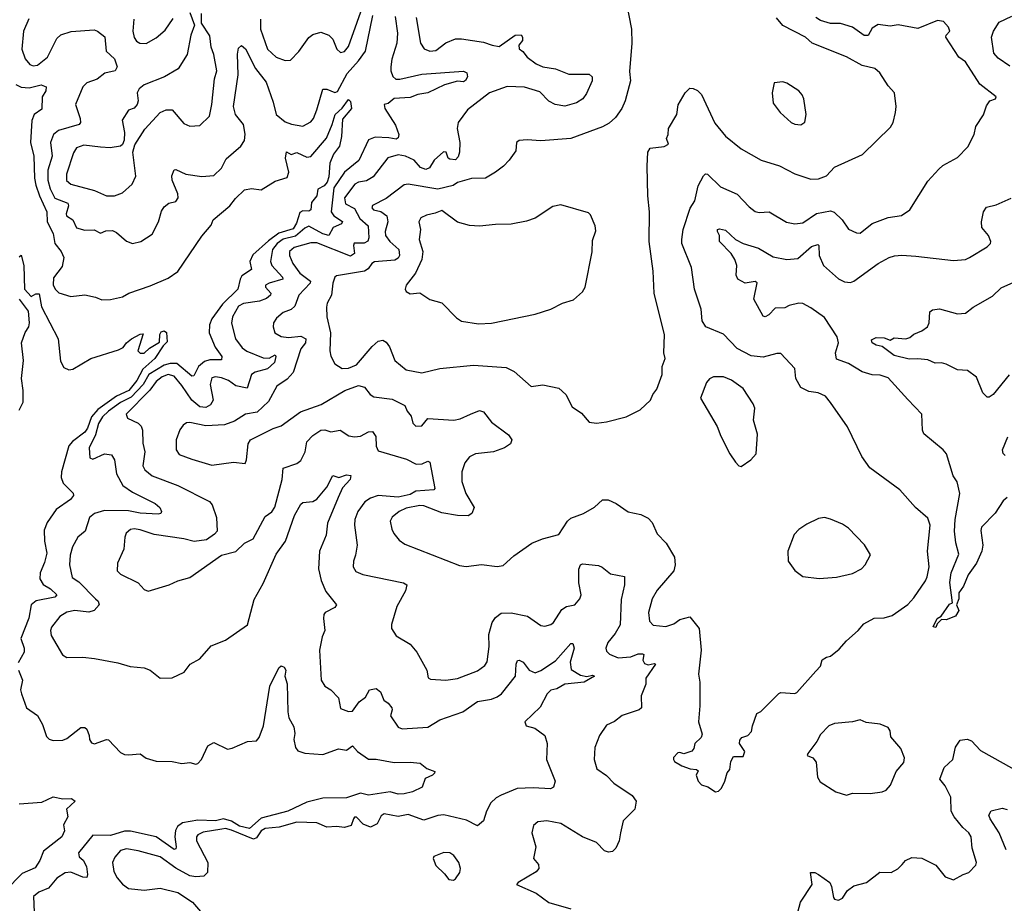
# Model space of a CAD drawing. Extents: x 1468344 to 1613994, y 525695 to 643861.
# Tile 65 of 256: x 1481087 to 1486051, y 621720 to 626173. Entities that reach past the tile are written whole.
import ezdxf

# ---------------------------------------------------------------- set-up
doc = ezdxf.new("R2010")
doc.units = 0

msp = doc.modelspace()

# ---------------------------------------------------------------- linework, layer by layer
at = {"layer": '0CON10XD'}
for points in [[(1482301.2, 626175), (1482301.2, 626125), (1482336.5, 626025), (1482379.4, 625985), (1482425, 625966.8), (1482451.5, 625968.5), (1482495, 626012.5), (1482545, 626083.5), (1482565, 626099.1), (1482605, 626110.5), (1482645.4, 626095.4), (1482665.7, 626075), (1482685.8, 626025), (1482705, 626007.5), (1482725, 626013.1), (1482745, 626038.1), (1482832, 626285)], [(1484146.7, 626255), (1484172.1, 626125), (1484172.5, 626055), (1484161.3, 625911.3), (1484165.7, 625864.3), (1484140, 625765), (1484122.5, 625725), (1484090.2, 625679.8), (1484059.1, 625650.9), (1484026, 625634), (1483865, 625574.4), (1483715, 625562.2), (1483645, 625567.5), (1483605, 625564.2), (1483592.5, 625555), (1483588.3, 625511.7), (1483554.5, 625465.5), (1483526.2, 625435), (1483486, 625405), (1483435, 625374.5), (1483365, 625373.2), (1483295, 625352.3), (1483272.5, 625337.5), (1483195, 625318.3), (1483045, 625344.5), (1483025, 625341.5), (1482935, 625271.5), (1482865, 625236), (1482862.5, 625225), (1482870, 625215), (1482907.3, 625207.3), (1482938, 625185), (1482943.3, 625155), (1482929.5, 625105), (1482931.4, 625085), (1482952.4, 625055), (1482998.9, 625015), (1483002.6, 624985), (1482995, 624971.3), (1482978.4, 624961.6), (1482875, 624953.1), (1482861.8, 624945), (1482843.2, 624916.8), (1482825, 624906.5), (1482685, 624882), (1482676.2, 624875), (1482665.5, 624844.5), (1482659.6, 624785), (1482636.9, 624745), (1482633.3, 624725), (1482635.6, 624675), (1482653.9, 624595), (1482650.7, 624505), (1482655, 624476.7), (1482675, 624438), (1482713.3, 624415), (1482745, 624416.5), (1482785, 624434.5), (1482863.6, 624526.4), (1482895, 624552.7), (1482917.5, 624557.5), (1482935, 624548.6), (1482951.5, 624525), (1482978.6, 624455), (1483035, 624408.1), (1483115, 624393.3), (1483205, 624415.5), (1483375, 624432.5), (1483539.5, 624419.5), (1483580.3, 624400.3), (1483665, 624324.3), (1483725, 624332.5), (1483805.7, 624315.7), (1483840, 624285), (1483872.3, 624222.3), (1483919.3, 624189.3), (1483957.5, 624145), (1483995, 624140), (1484045.8, 624145.8), (1484145, 624172), (1484215, 624206.7), (1484266.7, 624255), (1484278.8, 624285), (1484299.5, 624310.5), (1484326.2, 624385), (1484325.8, 624425), (1484341.2, 624465), (1484334.3, 624494.3), (1484337.8, 624585), (1484286.1, 624795), (1484281.5, 624905), (1484261, 625055), (1484262.9, 625205), (1484253.8, 625285), (1484250.6, 625435), (1484254, 625505), (1484265, 625526.2), (1484336.1, 625533.9), (1484357.5, 625545), (1484347.5, 625575), (1484356.7, 625595), (1484357.5, 625625), (1484400, 625695), (1484406.1, 625743.9), (1484442.5, 625805), (1484465, 625827.5), (1484483, 625827), (1484505, 625816.7), (1484525, 625796.7), (1484591.1, 625651.1), (1484646.2, 625586.2), (1484725, 625521.9), (1484825, 625465.6), (1484916.9, 625436.9), (1484995, 625396.2), (1485075, 625370), (1485115, 625371.5), (1485155, 625386.7), (1485195, 625429.4), (1485335.5, 625494.5), (1485477.9, 625632.1), (1485490, 625655), (1485502, 625705), (1485506, 625735), (1485496.7, 625805), (1485465, 625840), (1485423.3, 625905), (1485397.7, 625927.7), (1485335, 625942), (1485255.5, 625985.5), (1485082.5, 626055), (1485048, 626085), (1484934, 626144), (1484902.6, 626182.6)], [(1481945, 626210), (1481968, 626145), (1481950.5, 626095), (1481932.1, 625997.9), (1481886.7, 625925), (1481816.7, 625885), (1481714.7, 625845.3), (1481688.6, 625825), (1481680, 625805), (1481684, 625765), (1481680, 625745), (1481665, 625728), (1481635, 625716.7), (1481603.6, 625666.4), (1481616, 625605), (1481614, 625566), (1481605.8, 625544.2), (1481595, 625536.2), (1481542.5, 625527.5), (1481495, 625530.3), (1481409.6, 625540.4), (1481372.8, 625527.2), (1481357.9, 625502.1), (1481322.5, 625395), (1481323.1, 625363.1), (1481344.8, 625344.8), (1481465, 625311.5), (1481525, 625285.8), (1481565, 625285.6), (1481605, 625300.8), (1481654.2, 625345), (1481672.9, 625385), (1481657.1, 625505), (1481667, 625543), (1481718.3, 625621.7), (1481794.6, 625705.4), (1481825, 625719.5), (1481855, 625719.5), (1481915, 625650), (1481945, 625636), (1481995, 625640), (1482043.4, 625686.6), (1482056.5, 625745), (1482069.7, 625875), (1482080.3, 625915), (1482065, 625997.5), (1482052.1, 626035), (1482045, 626091.2), (1482003.3, 626155), (1482003.3, 626205)], [(1481133.3, 626176.7), (1481106.8, 626115), (1481098.4, 626025), (1481115, 625975.5), (1481137.7, 625947.7), (1481155, 625941.4), (1481176.1, 625943.9), (1481227.1, 625985), (1481275, 626078.5), (1481293.9, 626096.1), (1481346.9, 626113.1), (1481461.7, 626121.7), (1481479.4, 626115), (1481516, 626086), (1481522.7, 626015), (1481565, 625975.6), (1481578.2, 625935), (1481568.9, 625915), (1481516.7, 625903.3), (1481476.8, 625873.2), (1481425.3, 625854.7), (1481405.7, 625834.3), (1481368.4, 625745), (1481391.6, 625675), (1481393.6, 625655), (1481386.9, 625645), (1481282.5, 625615), (1481258.2, 625595), (1481242.9, 625555), (1481250.2, 625485), (1481228.3, 625415), (1481229.3, 625365), (1481239.9, 625319.9), (1481265, 625272.9), (1481329.3, 625249.3), (1481333.2, 625235), (1481321.6, 625195), (1481323.8, 625185), (1481354.7, 625164.7), (1481374, 625124), (1481415, 625113.1), (1481463.3, 625113.3), (1481495, 625097.5), (1481521.2, 625108.8), (1481555, 625110.6), (1481575, 625100.8), (1481625, 625056.5), (1481655, 625045.5), (1481698, 625055), (1481755, 625091.9), (1481787.3, 625155), (1481801.2, 625208.8), (1481815, 625230), (1481838.8, 625248.8), (1481875, 625257.5), (1481885.4, 625274.6), (1481883.8, 625295), (1481855.4, 625365), (1481854.6, 625385.4), (1481865, 625416.2), (1481875, 625418), (1481924.7, 625394.7), (1482005, 625382.7), (1482065, 625387.1), (1482105, 625424.3), (1482128.3, 625471.7), (1482201.8, 625535), (1482220, 625565), (1482224.6, 625595.4), (1482215.3, 625645), (1482175.6, 625695), (1482164.6, 625735), (1482187.9, 625895), (1482185, 626000), (1482190.5, 626029.5), (1482205, 626043.3), (1482225, 626026.7), (1482276.5, 625926.5), (1482328.9, 625858.9), (1482365, 625758.1), (1482380.7, 625695), (1482425, 625657.6), (1482457.2, 625647.2), (1482515, 625636.7), (1482555, 625659.1), (1482568, 625675), (1482585, 625718.1), (1482615, 625823.1), (1482635, 625823.8), (1482675, 625806), (1482689.3, 625810.7), (1482738, 625902), (1482795.3, 625965), (1482829.8, 626015), (1482867.8, 626195)], [(1482979.8, 626189.8), (1482991.4, 626105), (1482988.9, 626055), (1482964, 625975), (1482957.9, 625935), (1482957.4, 625915), (1482967.5, 625887.5), (1482984.1, 625874.1), (1483002.8, 625872.8), (1483115, 625898.2), (1483325, 625913.2), (1483340.5, 625905), (1483345.5, 625885.5), (1483335, 625866.2), (1483325, 625860.3), (1483295, 625862.5), (1483228.8, 625845), (1483145.3, 625804.7), (1483095, 625796), (1483055, 625780.9), (1482975, 625776.6), (1482945, 625751.4), (1482925, 625746.2), (1482928.1, 625725), (1482981.1, 625641.1), (1482999.2, 625595), (1482995, 625576.9), (1482985, 625571.4), (1482947.9, 625577.9), (1482878.5, 625581.5), (1482845, 625566.9), (1482796.2, 625463.8), (1482725, 625405.3), (1482670.9, 625325), (1482657.8, 625205), (1482671.6, 625185), (1482715, 625156.2), (1482710, 625145), (1482667.8, 625125), (1482645, 625085.4), (1482615, 625093.5), (1482545, 625132.5), (1482525, 625122.9), (1482477.3, 625082.7), (1482415, 625067.6), (1482385.5, 625045), (1482361.6, 625015), (1482351.8, 624955), (1482358.6, 624935), (1482412.4, 624875), (1482412.9, 624865), (1482344.3, 624845.7), (1482327.1, 624835), (1482326.9, 624825), (1482352.7, 624795), (1482350.9, 624785), (1482331.2, 624768.8), (1482296, 624754), (1482215, 624742), (1482191, 624729), (1482160, 624675), (1482154.1, 624644.1), (1482175.5, 624565), (1482209.4, 624519.4), (1482233, 624503), (1482315, 624468.8), (1482345, 624468.1), (1482375, 624484.2), (1482379.2, 624475), (1482372.1, 624445), (1482335.7, 624414.3), (1482273.4, 624396.6), (1482255.4, 624385), (1482233.6, 624316.4), (1482177.2, 624327.2), (1482139.5, 624355), (1482105, 624368.8), (1482075, 624373.8), (1482055, 624367.5), (1482046.5, 624335), (1482062.2, 624255), (1482048.5, 624231.5), (1482025, 624218.1), (1481995, 624222.6), (1481955, 624255.7), (1481905, 624329.5), (1481865, 624376.3), (1481835.6, 624385.6), (1481805, 624373.4), (1481775, 624350.3), (1481743.5, 624306.5), (1481624.4, 624185), (1481631.2, 624165), (1481685, 624139.4), (1481699.4, 624125), (1481706.4, 624105), (1481708.6, 624038.6), (1481717.7, 623995), (1481707.3, 623925), (1481718.5, 623905), (1481755, 623873.9), (1481885, 623826), (1482044.4, 623745), (1482057.6, 623727.6), (1482080, 623665), (1482081.8, 623595), (1482070, 623580), (1482028.1, 623551.9), (1481967.4, 623542.6), (1481915, 623557.2), (1481765, 623578), (1481695, 623602.7), (1481665, 623607.8), (1481645.6, 623604.4), (1481624.5, 623585.5), (1481617.1, 623565), (1481611.5, 623505), (1481580.8, 623435), (1481579.2, 623395), (1481595, 623379.2), (1481685, 623335.7), (1481715, 623302), (1481735, 623292.5), (1481840, 623325), (1481883.8, 623345), (1481945, 623361.9), (1482105, 623474), (1482176.7, 623493.3), (1482220, 623535), (1482264, 623556), (1482325, 623670), (1482357.5, 623692.5), (1482373.4, 623716.6), (1482409.7, 623855), (1482415, 623912.5), (1482483.6, 623936.4), (1482505, 623950.8), (1482526.2, 623995), (1482535, 624045.8), (1482565, 624076.9), (1482605, 624104.4), (1482625, 624106.9), (1482655, 624095.6), (1482702.5, 624105), (1482746.4, 624076.4), (1482775, 624070.4), (1482805, 624074.6), (1482845, 624096.7), (1482865, 624097.1), (1482882.5, 624072.5), (1482883.6, 624023.6), (1482895, 624001.1), (1483037.8, 623957.8), (1483086.6, 623933.4), (1483115.7, 623934.3), (1483145, 623948.8), (1483155, 623942.5), (1483180, 623810), (1483175.5, 623804.5), (1483085, 623796.5), (1483055, 623780), (1482995, 623767.2), (1482895, 623775.2), (1482855, 623762.3), (1482827.4, 623742.6), (1482792.3, 623695), (1482777.5, 623655), (1482775.4, 623625), (1482787.7, 623525), (1482780.5, 623475), (1482769.5, 623445), (1482768.5, 623415), (1482781.5, 623391.5), (1482817, 623377), (1483022.5, 623335), (1483039.2, 623325), (1483032.5, 623295), (1482988.5, 623215), (1482960.8, 623125), (1482961.4, 623105), (1482985, 623068), (1483055.9, 623025.9), (1483088.6, 622985), (1483139.2, 622895), (1483146.4, 622856.4), (1483158.8, 622848.8), (1483235, 622844.4), (1483295, 622852.2), (1483395, 622891.4), (1483431.8, 622918.2), (1483443.6, 622936.4), (1483453.8, 623015), (1483452.2, 623075), (1483469.6, 623135), (1483485, 623160), (1483515, 623182), (1483565, 623184.3), (1483647.3, 623167.3), (1483715, 623120), (1483735, 623117.5), (1483765, 623125.8), (1483777.5, 623135), (1483820, 623200), (1483844.5, 623215.5), (1483886, 623225), (1483911.8, 623255), (1483917.8, 623275), (1483906.5, 623335), (1483905.8, 623404.2), (1483913.8, 623425), (1483925, 623431.2), (1484005, 623422), (1484024.1, 623414.1), (1484065, 623380), (1484137, 623367), (1484135.6, 623325.6), (1484118.8, 623251.2), (1484115, 623123.8), (1484089.6, 623080.4), (1484052.1, 623035), (1484042.9, 623005), (1484045, 622991.2), (1484060, 622975), (1484105, 622957.9), (1484167.5, 622962.5), (1484205, 622977.1), (1484227.3, 622977.3), (1484234, 622974), (1484229.2, 622945), (1484237.8, 622927.8), (1484255, 622922.4), (1484285, 622929.1), (1484292.5, 622925), (1484244, 622855), (1484244, 622825), (1484220.8, 622765), (1484222, 622705), (1484210, 622695), (1484125, 622665.7), (1484085, 622635.8), (1484045, 622618), (1484010.6, 622565), (1483986.9, 622505), (1483983.5, 622445), (1483996.9, 622396.9), (1484045, 622364.3), (1484082.9, 622325), (1484175, 622264), (1484195.4, 622235.4), (1484187.8, 622195), (1484130, 622135), (1484115.6, 622075), (1484109.4, 622035), (1484092.1, 621997.9), (1484075, 621981.2), (1484055, 621977.5), (1484035, 621984.3), (1483995, 622026.9), (1483925, 622055.4), (1483815, 622122.3), (1483745, 622136.4), (1483699.3, 622130.7), (1483677.6, 622112.4), (1483669.4, 622075), (1483690, 622005), (1483677.5, 621945), (1483702.2, 621915), (1483703.5, 621895), (1483691.2, 621878.8), (1483600, 621825), (1483592.5, 621815), (1483691.2, 621771.2), (1483755, 621724), (1483865, 621692.5)], [(1481662, 626175), (1481657.1, 626115), (1481665, 626083.3), (1481676.2, 626065), (1481692.5, 626055), (1481725, 626053.8), (1481775, 626080.9), (1481820.1, 626119.9), (1481860.6, 626179.4)], [(1483085.9, 626185), (1483106.9, 626055), (1483125.5, 626025.5), (1483155, 626014.5), (1483185, 626018.5), (1483235, 626056.5), (1483285, 626076.2), (1483315, 626077.1), (1483425, 626059.6), (1483468.8, 626045), (1483505, 626037.8), (1483585, 626094.5), (1483615, 626097.5), (1483622.5, 626085), (1483622, 626068), (1483602.9, 626045), (1483605, 626026.7), (1483623.5, 626013.5), (1483644.7, 625984.7), (1483690.1, 625950.1), (1483725, 625936.1), (1483788.8, 625925), (1483855, 625899.4), (1483958.3, 625898.3), (1483973.8, 625885), (1483972.5, 625865), (1483945, 625801.2), (1483925.7, 625775), (1483894.2, 625754.2), (1483835, 625737.9), (1483786, 625745), (1483755, 625762.7), (1483709.8, 625809.8), (1483632.6, 625832.6), (1483545, 625836.9), (1483456.1, 625803.9), (1483345, 625718.6), (1483297.1, 625655), (1483293.1, 625625), (1483305.3, 625555), (1483304.7, 625505), (1483298, 625482), (1483285, 625466.4), (1483255, 625469.6), (1483246.9, 625475), (1483236.9, 625505), (1483223.5, 625506.5), (1483177.1, 625465), (1483153.3, 625426.7), (1483135, 625417.3), (1483107.5, 625427.5), (1483075.7, 625465.7), (1483032.5, 625485), (1482995, 625491.3), (1482942.3, 625477.7), (1482869.4, 625380.6), (1482835, 625360.8), (1482795, 625354.7), (1482776.2, 625345), (1482724.8, 625275), (1482729.3, 625245), (1482775, 625221.9), (1482801.8, 625171.8), (1482843.2, 625135), (1482846.7, 625073.3), (1482842.5, 625057.5), (1482823.1, 625046.9), (1482772.9, 625047.1), (1482769.3, 625035), (1482774.7, 624995), (1482755, 624981), (1482585, 625048.5), (1482555, 625048.4), (1482471.5, 625025), (1482448, 625005), (1482446.7, 624985), (1482463.5, 624945), (1482499.7, 624895), (1482553.1, 624855), (1482551.5, 624845), (1482494.8, 624785.2), (1482475, 624729.5), (1482455, 624712.3), (1482415, 624698.2), (1482381.3, 624668.7), (1482366.5, 624645), (1482364.5, 624625.5), (1482372.9, 624595), (1482405.9, 624575.9), (1482442.1, 624572.1), (1482505, 624578.4), (1482530.4, 624565), (1482527.9, 624545), (1482503.8, 624513.8), (1482465.3, 624394.7), (1482435, 624360.9), (1482383.6, 624326.4), (1482340.8, 624249.2), (1482284.6, 624195.4), (1482225.5, 624184.5), (1482170.8, 624149.2), (1482119.3, 624130.7), (1482025, 624127.1), (1481945, 624143.6), (1481928.5, 624141.5), (1481910.6, 624129.4), (1481893.9, 624106.1), (1481875.6, 624055), (1481876, 624005), (1481891.4, 623981.4), (1481955, 623958.5), (1482055, 623927.9), (1482165, 623943.8), (1482223.6, 623936.4), (1482230.8, 623955), (1482239.2, 624035), (1482251.2, 624055), (1482365, 624112.2), (1482405, 624125.7), (1482503.3, 624196.7), (1482606.8, 624233.2), (1482726.4, 624303.6), (1482795, 624328.8), (1482825, 624320.9), (1482854.4, 624284.4), (1482872.7, 624272.7), (1482965, 624260.7), (1483029, 624229), (1483040.8, 624200.8), (1483061.2, 624175), (1483069.2, 624139.2), (1483085, 624124.4), (1483115, 624126.9), (1483145, 624162.7), (1483275.3, 624154.7), (1483308, 624162), (1483360, 624185), (1483405, 624203.8), (1483425, 624196.7), (1483466, 624145), (1483550.9, 624080.9), (1483568.6, 624055), (1483561.4, 624035), (1483531.4, 624015), (1483475, 623995.8), (1483384.2, 623985), (1483355, 623969.5), (1483330.9, 623939.1), (1483315.4, 623895), (1483316.9, 623845), (1483336.2, 623785), (1483377.5, 623715), (1483366.9, 623685), (1483347.8, 623672.2), (1483295, 623674.2), (1483215, 623687.9), (1483125, 623723.2), (1483105, 623725.2), (1483035, 623711.4), (1483000.6, 623695), (1482964.7, 623665.3), (1482955.5, 623645), (1482962.5, 623605), (1482973.3, 623583.3), (1483000.8, 623550.8), (1483029.3, 623529.3), (1483305, 623422.5), (1483337.6, 623417.6), (1483415, 623428.2), (1483495, 623416.9), (1483525, 623421.9), (1483578.8, 623471.2), (1483668.8, 623535), (1483722.8, 623557.2), (1483805, 623578.9), (1483848.5, 623645), (1483865, 623660.4), (1483928.8, 623685), (1483985, 623717.1), (1484025, 623752.9), (1484053.3, 623753.3), (1484095, 623734.5), (1484155, 623692.7), (1484219.3, 623679.3), (1484255, 623660.6), (1484275, 623639.2), (1484301.5, 623581.5), (1484346.5, 623535), (1484388.5, 623465), (1484391.8, 623425), (1484384.4, 623395), (1484301.4, 623298.6), (1484275.4, 623255), (1484256.7, 623185), (1484261.7, 623141.7), (1484281.2, 623121.2), (1484345, 623114.6), (1484385, 623127.8), (1484415, 623150.8), (1484465, 623164.4), (1484512.5, 623105), (1484522.2, 622995), (1484508.8, 622875), (1484516.7, 622835), (1484515.9, 622715.9), (1484508.6, 622635), (1484528.3, 622571.7), (1484522.5, 622555), (1484491.2, 622525), (1484485, 622500), (1484475, 622487.5), (1484435, 622472.5), (1484415, 622480), (1484405, 622477.5), (1484382.5, 622455), (1484382.5, 622445), (1484387.5, 622435), (1484425, 622413.3), (1484467, 622397), (1484500, 622395), (1484507.5, 622387.5), (1484497.5, 622365), (1484507.5, 622335), (1484525, 622317.5), (1484556.7, 622306.7), (1484595, 622282.5), (1484610, 622285), (1484625, 622300), (1484642.5, 622335), (1484653, 622377), (1484667.5, 622395), (1484672.5, 622435), (1484685, 622460), (1484735, 622460), (1484742.5, 622485), (1484716.7, 622525), (1484718.3, 622541.7), (1484727.5, 622555), (1484757.5, 622565), (1484776.7, 622585), (1484781.2, 622615), (1484803.6, 622676.4), (1484823, 622687), (1484915, 622777.5), (1484925, 622782.5), (1484995, 622777.5), (1485005, 622782.5), (1485100.5, 622889.5), (1485123.8, 622915), (1485133.4, 622946.6), (1485155, 622961.2), (1485175, 622966.2), (1485218.6, 623001.4), (1485255, 623042), (1485315, 623094.2), (1485342.1, 623127.9), (1485395, 623156.2), (1485445, 623158.8), (1485485, 623170.9), (1485565, 623226.5), (1485595, 623259.4), (1485653.6, 623345), (1485662.9, 623365), (1485671.5, 623415), (1485664.6, 623495), (1485676.5, 623625), (1485665, 623661.2), (1485602.9, 623715), (1485525, 623804.3), (1485373.8, 623915), (1485332.5, 623972.5), (1485260.9, 624120.9), (1485174.1, 624244.1), (1485150, 624275), (1485112.4, 624292.4), (1485065, 624299.5), (1485025, 624319.2), (1485000.8, 624365), (1484995.5, 624415.5), (1484925, 624490), (1484905, 624491.1), (1484835, 624472.1), (1484775, 624479.3), (1484705, 624515.4), (1484635, 624587.9), (1484546.7, 624625), (1484528, 624655), (1484522, 624715), (1484489.4, 624815), (1484473.6, 624925), (1484425.6, 625045), (1484424.5, 625065), (1484432.3, 625115), (1484466.8, 625223.2), (1484490.3, 625259.7), (1484508.2, 625335), (1484535, 625386.2), (1484545, 625395.8), (1484555, 625394.3), (1484620.9, 625330.9), (1484705, 625293.5), (1484765, 625229.4), (1484795, 625205.8), (1484815, 625200.8), (1484865, 625204.2), (1484952.6, 625152.6), (1484994.6, 625144.6), (1485035, 625150), (1485105, 625195.7), (1485175, 625210.6), (1485192.4, 625202.4), (1485234.2, 625165), (1485265, 625118), (1485305, 625098.8), (1485325, 625098), (1485385, 625146.7), (1485465, 625176.9), (1485533, 625187), (1485574.4, 625215.6), (1485665, 625358.8), (1485720.2, 625419.8), (1485741.1, 625438.9), (1485815, 625478.9), (1485867.5, 625532.5), (1485899.2, 625595), (1485906.7, 625635), (1485945.9, 625694.1), (1485961.7, 625738.3)], [(1485961.7, 625738.3), (1485977.5, 625765), (1486006.1, 625773.9), (1486010, 625785), (1485927.6, 625847.6), (1485855, 625961.2), (1485822.5, 625985), (1485756.7, 626085), (1485757.5, 626095), (1485776.2, 626115), (1485770, 626135), (1485745, 626163.3), (1485715, 626168.8), (1485615, 626128.8), (1485516.7, 626146.7), (1485475, 626141.2), (1485415, 626148.9), (1485385, 626129.6), (1485365, 626093.1), (1485345, 626093.5), (1485285.2, 626135.2), (1485225, 626153.5), (1485175, 626153.9), (1485125, 626168.8), (1485100.9, 626185)], [(1486078.3, 625938.3), (1486019.8, 625979.8), (1485998.5, 626005), (1485985.7, 626085.7), (1485996.5, 626115), (1486025, 626160.5), (1486089.5, 626190.5)], [(1485025, 625643.3), (1485045, 625657.5), (1485052, 625695), (1485040, 625775), (1485031.2, 625795), (1485015, 625813.8), (1484955, 625853.8), (1484935, 625860), (1484890, 625855), (1484881.2, 625805), (1484885, 625752.5), (1484921.2, 625705), (1484975.7, 625655.7), (1484995, 625646), (1485025, 625643.3)], [(1481066.9, 625846.9), (1481095, 625832.5), (1481135, 625830), (1481195, 625845.4), (1481220, 625835), (1481218.5, 625815), (1481200.4, 625785), (1481197.9, 625722.1), (1481160, 625695), (1481147.7, 625665), (1481141.4, 625555), (1481158.4, 625485), (1481161.5, 625375), (1481168.8, 625338.8), (1481186.1, 625286.1), (1481224.2, 625205), (1481226, 625155), (1481256.3, 625095), (1481264.3, 625045), (1481295.9, 625005), (1481309.3, 624975), (1481300.6, 624929.4), (1481257, 624873), (1481255, 624837.1), (1481265.2, 624815.2), (1481285, 624796.8), (1481345, 624777.5), (1481415, 624786.2), (1481470, 624775), (1481501.9, 624761.9), (1481545, 624763.1), (1481605, 624776.2), (1481637.5, 624795), (1481745, 624831.8), (1481835, 624870.7), (1481885, 624904.6), (1482005, 625082.5), (1482052.6, 625137.4), (1482061.9, 625165), (1482146.9, 625235), (1482175, 625272.1), (1482220, 625315), (1482255, 625322.5), (1482305, 625315.6), (1482375, 625359.1), (1482435, 625377.5), (1482444.1, 625405), (1482426.9, 625475), (1482433, 625507), (1482455, 625493.8), (1482485, 625504), (1482535, 625479.6), (1482555.6, 625484.4), (1482633.3, 625576.7), (1482663.2, 625645), (1482677.2, 625695), (1482713.5, 625726.5), (1482745, 625771.1), (1482755, 625760), (1482759.3, 625725), (1482715, 625672.5), (1482709.1, 625585), (1482698.8, 625535), (1482669.3, 625495), (1482650, 625450), (1482645, 625381.2), (1482636.9, 625355), (1482622.3, 625335), (1482590.3, 625319.7), (1482585.3, 625285), (1482558.6, 625251.4), (1482554.4, 625215), (1482545, 625208.9), (1482515, 625210), (1482498.6, 625201.4), (1482482.7, 625147.3), (1482465, 625119.3), (1482392.8, 625097.2), (1482340.8, 625059.2), (1482262.6, 624987.4), (1482247.9, 624955), (1482255.4, 624915), (1482207.5, 624882.5), (1482198.1, 624865), (1482187.3, 624815), (1482109.9, 624740.1), (1482056.3, 624665), (1482043.2, 624635), (1482042.6, 624595), (1482072, 624522), (1482105.8, 624475), (1482105, 624458.1), (1482045, 624459.4), (1482018.8, 624451.2), (1481987.8, 624425), (1481965, 624378.1), (1481955, 624376.4), (1481879.6, 624439.6), (1481845, 624441.1), (1481815, 624432.1), (1481737.8, 624385), (1481710, 624335), (1481648.8, 624271.2), (1481595, 624244.5), (1481535, 624201), (1481505, 624172.3), (1481485, 624137.7), (1481468.9, 624081.1), (1481437.3, 624015), (1481440, 623965), (1481455, 623958.6), (1481515, 623984.4), (1481550.3, 623980.3), (1481564.6, 623954.6), (1481574.6, 623885), (1481607.7, 623825), (1481655, 623792.2), (1481770.6, 623735), (1481793.1, 623715), (1481802.5, 623695), (1481798.8, 623685), (1481785, 623680.5), (1481695, 623686.5), (1481635, 623697.5), (1481515, 623700), (1481464.7, 623685.2), (1481438.2, 623665), (1481417.8, 623595), (1481380.6, 623565), (1481354, 623516), (1481340.9, 623475), (1481338.8, 623425), (1481352.4, 623362.4), (1481385, 623339.6), (1481468.5, 623255)], [(1486065, 623765.6), (1486045, 623748.6), (1486004.3, 623685.7), (1485936.7, 623615), (1485931.9, 623598.1), (1485942.2, 623525), (1485937.2, 623495), (1485911.4, 623435), (1485869.6, 623375), (1485845, 623317.5), (1485822.5, 623285), (1485822.5, 623255), (1485810, 623225), (1485822.5, 623195), (1485805, 623167.5), (1485758.3, 623148.3), (1485735, 623150), (1485711.7, 623128.3), (1485705, 623110), (1485693, 623113), (1485712.5, 623155), (1485733, 623167), (1485775, 623227.5), (1485790, 623235), (1485776.9, 623336.9), (1485783.4, 623385), (1485820.9, 623479.1), (1485806.2, 623536.2), (1485800, 623595), (1485803.8, 623655), (1485826.6, 623785), (1485813.8, 623843.8), (1485792.9, 623875), (1485759.4, 623985), (1485742.9, 624005), (1485645.5, 624085.5), (1485638.1, 624105), (1485634.4, 624185), (1485565, 624258.8), (1485465, 624368), (1485425, 624382.3), (1485384, 624384), (1485335, 624398.8), (1485265, 624440), (1485205, 624462.7), (1485200, 624495), (1485215.4, 624545), (1485209.1, 624575), (1485145, 624672.7), (1485075, 624721.2), (1485035, 624742.3), (1485015, 624743.9), (1484967.1, 624732.9), (1484945, 624721.2), (1484895, 624719.3), (1484863.1, 624685), (1484845, 624676.4), (1484835, 624678.2), (1484788.2, 624765), (1484805, 624847.5), (1484795, 624853.8), (1484745, 624845.8), (1484708.4, 624865), (1484699.3, 624885), (1484703.2, 624935), (1484693.2, 624965), (1484674.2, 624995), (1484615.8, 625055), (1484615.3, 625085), (1484604.6, 625105.4), (1484605.5, 625115), (1484615, 625119.5), (1484645, 625112), (1484695.2, 625065.2), (1484734.8, 625044.8), (1484811.2, 625021.2), (1484885, 624978.2), (1484955, 624963.9), (1485010.6, 624969.4), (1485079.2, 625030.8), (1485110.6, 625040.6), (1485116.6, 625035), (1485117.5, 624985), (1485138.7, 624935), (1485215, 624867.1), (1485245, 624852.7), (1485275, 624847.9), (1485292.9, 624855), (1485415, 624944.4), (1485470, 624975), (1485497.5, 624982.5), (1485535, 624986.2), (1485605, 624981.2), (1485795, 624960), (1485855, 624964), (1485875, 624973.8), (1485965, 625028.6), (1485981.4, 625045), (1485982.9, 625055), (1485970.5, 625085), (1485938.5, 625125), (1485936.7, 625155), (1485945.5, 625204.5), (1485961.9, 625228.1), (1486009.8, 625240.2), (1486085, 625272.9)], [(1483400.3, 624640.3), (1483465, 624643.8), (1483685, 624689.1), (1483765, 624714.5), (1483823.3, 624745), (1483878.3, 624761.7), (1483925, 624801.2), (1483937.5, 624825), (1483973.6, 625003.6), (1483975, 625060), (1483991.7, 625108.3), (1483988, 625135), (1483965, 625190), (1483955, 625200), (1483815, 625240.6), (1483775, 625231.1), (1483685, 625173.1), (1483642.6, 625157.4), (1483565, 625142), (1483485, 625141.4), (1483405, 625131.8), (1483355, 625136.5), (1483295, 625153.3), (1483215, 625212.2), (1483182.5, 625197.5), (1483137.7, 625187.7), (1483110, 625175), (1483098.6, 625155), (1483106.9, 625115), (1483101.8, 625065), (1483119.5, 625005), (1483114.6, 624965), (1483081.8, 624895), (1483035.8, 624835), (1483030, 624815), (1483035, 624802.5), (1483055, 624792), (1483105, 624796.7), (1483155, 624763.8), (1483215, 624746), (1483289.8, 624669.8), (1483314.6, 624654.6), (1483400.3, 624640.3)], [(1481085, 624977.5), (1481095, 624986), (1481107.9, 624935), (1481110.8, 624815), (1481145, 624777.5), (1481168.3, 624791.7), (1481185, 624791.2), (1481196.2, 624726.2), (1481280.6, 624565), (1481292.3, 624452.3), (1481310, 624420), (1481335, 624408), (1481355, 624411.2), (1481445, 624465.6), (1481585, 624508.8), (1481608.1, 624521.9), (1481625.8, 624544.2), (1481650, 624565), (1481695, 624588.8), (1481710, 624590), (1481682.5, 624505), (1481695, 624493.3), (1481715, 624493.3), (1481741.7, 624518.3), (1481791.5, 624548.5), (1481793.4, 624586.6), (1481800.7, 624599.3), (1481815.7, 624605.7), (1481826.5, 624596.5), (1481830.3, 624549.7), (1481810, 624530), (1481768.9, 624465), (1481708, 624412), (1481677.8, 624355), (1481636.7, 624305), (1481575, 624275.5), (1481481.1, 624208.9), (1481449.1, 624170.9), (1481429.5, 624115), (1481415.8, 624095), (1481353.5, 624046.5), (1481335.3, 624025), (1481298.2, 623895), (1481296.1, 623866.1), (1481306.6, 623836.6), (1481357.3, 623787.3), (1481358, 623775), (1481342.9, 623755), (1481271.4, 623705), (1481225, 623639.4), (1481209.8, 623599.8), (1481212.1, 623545), (1481223.1, 623485), (1481212.9, 623437.1), (1481189.5, 623385), (1481188.2, 623355), (1481205, 623326.8), (1481243.1, 623305), (1481274.5, 623275), (1481265, 623262.4), (1481170.6, 623245), (1481144.2, 623225), (1481132.9, 623157.1), (1481093.4, 623055), (1481109.2, 623005), (1481108.8, 622985), (1481078.6, 622931.4)], [(1486075, 624383.6), (1485995, 624284), (1485975, 624270), (1485965, 624270), (1485942.6, 624292.6), (1485911.2, 624371.2), (1485865, 624404.4), (1485815, 624408.5), (1485757.4, 624437.4), (1485735, 624443.3), (1485702.1, 624442.1), (1485665, 624458.4), (1485615, 624464.7), (1485571.9, 624461.9), (1485495, 624481.1), (1485436, 624526), (1485405, 624532.5), (1485385.4, 624545.4), (1485381.1, 624558.9), (1485405, 624570.9), (1485445, 624569.5), (1485475, 624558.8), (1485495, 624570), (1485554.3, 624564.3), (1485575, 624571.4), (1485595, 624588.6), (1485635, 624604.3), (1485664.5, 624625.5), (1485671.5, 624645), (1485675, 624700), (1485689.5, 624710.5), (1485725, 624715.6), (1485815, 624690.4), (1485855, 624694.5), (1485894, 624725), (1485990.8, 624779.2), (1486035, 624821.5), (1486175.3, 624884.7)], [(1481084.2, 624205.8), (1481104.7, 624245), (1481104.7, 624304.7), (1481096.5, 624365), (1481106.8, 624455), (1481095.7, 624545), (1481115, 624596.2), (1481133.1, 624625), (1481136.7, 624645), (1481131.8, 624705), (1481085.3, 624765)], [(1484725, 623922), (1484772.5, 623955), (1484800, 623985), (1484807.5, 624085), (1484786.7, 624155), (1484793.3, 624215), (1484785, 624237.5), (1484734.3, 624314.3), (1484675, 624355.8), (1484635, 624374), (1484585, 624374), (1484565, 624363.8), (1484550, 624345), (1484520, 624265), (1484603.6, 624123.6), (1484621.2, 624075), (1484668, 623985), (1484695, 623943.3), (1484712.5, 623925), (1484725, 623922)], [(1486055, 623976.7), (1486045, 623987.5), (1486042.5, 624005), (1486068.5, 624071.5)], [(1481468.5, 623255), (1481483.2, 623243.2), (1481487.9, 623225), (1481462.7, 623195), (1481435, 623186.5), (1481364.3, 623195.7), (1481325, 623187.8), (1481289.2, 623165), (1481248, 623112), (1481241.8, 623095), (1481245, 623070), (1481302.4, 622972.4), (1481325, 622959.2), (1481405, 622960.6), (1481464.5, 622954.5), (1481582, 622932), (1481643.6, 622913.6), (1481715, 622906.4), (1481745.4, 622895.4), (1481795, 622854), (1481855, 622855.7), (1481915.5, 622884.5), (1481946.2, 622925), (1481995, 622952), (1482052.4, 623017.6), (1482124.1, 623045.9), (1482235, 623123.3), (1482269.6, 623250.4), (1482315, 623332.5), (1482380.9, 623479.1), (1482427.9, 623545), (1482471.8, 623675), (1482505, 623732), (1482515, 623739.2), (1482565, 623744.4), (1482585, 623756.9), (1482635, 623818), (1482665, 623876.4), (1482696.4, 623866.4), (1482735, 623879.5), (1482756.7, 623876.7), (1482753.8, 623855), (1482715, 623814.4), (1482692.1, 623765), (1482639.5, 623635), (1482632.5, 623575), (1482597.7, 623495), (1482594.1, 623405), (1482606.2, 623346.2), (1482630.7, 623290.7), (1482684, 623225), (1482675, 623210.8), (1482626.7, 623185), (1482621.2, 623175), (1482618, 623155), (1482625.7, 623095), (1482612.7, 623062.7), (1482598.5, 622995), (1482606.9, 622845), (1482625, 622814.2), (1482656.2, 622795), (1482693.8, 622755), (1482705, 622702.5), (1482745, 622686.2), (1482765, 622688), (1482798.5, 622735), (1482831.2, 622758.8), (1482850, 622795), (1482885, 622801.8), (1482906.4, 622785), (1482923.2, 622743.2), (1482945, 622729.2), (1482963.3, 622705), (1482965.4, 622694.6), (1482955.7, 622665), (1482995, 622608), (1483015, 622600), (1483145, 622607.5), (1483205, 622644.7), (1483320.6, 622685), (1483395, 622737.3), (1483465, 622748.2), (1483495, 622760.7), (1483516.1, 622775), (1483586, 622865), (1483589.6, 622925), (1483597, 622943), (1483605, 622945.8), (1483625, 622935.8), (1483655.6, 622895), (1483685, 622882.1), (1483715, 622892.7), (1483788.1, 622941.9), (1483865, 623028.5), (1483875, 623029.4), (1483882.7, 623005), (1483862.1, 622935), (1483867.8, 622897.8), (1483915, 622870.5), (1483946.3, 622863.7), (1483975, 622870.5), (1483985.5, 622865), (1483933.1, 622835), (1483835.5, 622824.5), (1483795, 622801.6), (1483765, 622793.6), (1483745.6, 622775), (1483711.1, 622708.9), (1483633.1, 622635), (1483640, 622615), (1483683.4, 622603.4), (1483734, 622565), (1483745.6, 622525), (1483742.9, 622445), (1483787.1, 622335), (1483777.5, 622305), (1483763.9, 622296.1), (1483675, 622301.8), (1483595, 622298.8), (1483514.7, 622265.3), (1483488.7, 622251.3), (1483463, 622227), (1483440.5, 622185), (1483425.8, 622135), (1483395, 622110), (1483339.2, 622139.2), (1483225, 622165.7), (1483195, 622163.2), (1483125, 622139.6), (1483045, 622167.7), (1482995, 622156.9), (1482925, 622171.1), (1482909.4, 622160.6), (1482889.4, 622120.6), (1482855, 622103.8), (1482818, 622118), (1482785, 622153.8), (1482775, 622153.8), (1482769.2, 622145), (1482757.7, 622112.3), (1482725, 622101.2), (1482685, 622106.8), (1482635, 622104.5), (1482585, 622126.2), (1482485, 622129.4), (1482395, 622104.4), (1482325, 622097.3), (1482304.4, 622085), (1482280.5, 622049.5), (1482265, 622043), (1482155, 622089.2), (1482125, 622096.2), (1482106.3, 622093.7), (1482011.9, 622078.1), (1481985, 622065.5), (1481978.1, 622055), (1481977.8, 622035), (1482035.5, 621925), (1482034.6, 621875), (1482015, 621856.2), (1481975, 621853.3), (1481945, 621858.7), (1481875, 621897.8), (1481795, 621954.1), (1481685, 621984.6), (1481625.6, 621994.4), (1481595, 621985.7), (1481566.8, 621953.2), (1481555.6, 621925), (1481561.1, 621881.1), (1481578.3, 621848.3), (1481605, 621816), (1481635, 621794.3), (1481715, 621785.8), (1481795, 621796.9), (1481884.6, 621774.6), (1481958, 621725), (1481997.9, 621677.9)], [(1485116.8, 623356.8), (1485205, 623363.1), (1485285, 623382.5), (1485331.2, 623405), (1485350, 623425), (1485375.8, 623475.8), (1485346.8, 623526.8), (1485265, 623611.2), (1485235, 623631.2), (1485175, 623656.2), (1485145, 623663.8), (1485115, 623658.8), (1485055, 623630), (1485015, 623604), (1484991.1, 623578.9), (1484959.2, 623495), (1484961.2, 623445), (1484995, 623396.7), (1485035, 623366.2), (1485116.8, 623356.8)], [(1481080.4, 622895), (1481100.4, 622845), (1481091.5, 622795), (1481095.5, 622775), (1481120.8, 622705), (1481176.8, 622666.8), (1481201.7, 622621.7), (1481221.4, 622561.4), (1481235, 622546.7), (1481255, 622540), (1481305, 622542), (1481325, 622550.8), (1481395, 622606.7), (1481415, 622606.7), (1481425, 622597.5), (1481438, 622565), (1481438.8, 622545), (1481449.5, 622529.5), (1481465, 622524.2), (1481525, 622546.2), (1481535, 622543.3), (1481595, 622480.6), (1481615, 622469.5), (1481635, 622467.5), (1481695, 622473.1), (1481725, 622451.9), (1481775, 622435.5), (1481855, 622434.3), (1481905, 622424.2), (1481945, 622428.8), (1481975, 622422), (1481985.8, 622424.2), (1482003.8, 622445), (1482035, 622513.3), (1482065, 622531.2), (1482135, 622497.5), (1482158.3, 622501.7), (1482235, 622535.6), (1482281.3, 622538.7), (1482294.6, 622555.4), (1482316, 622615), (1482348.9, 622815), (1482393.3, 622906.7), (1482405, 622917.1), (1482420, 622910), (1482428.5, 622895), (1482424.2, 622865), (1482435.5, 622825.5), (1482439.2, 622685), (1482444.7, 622654.7), (1482469.5, 622609.5), (1482473.6, 622575), (1482468.6, 622545), (1482477.1, 622505), (1482489.1, 622489.1), (1482525, 622477.1), (1482615, 622470.7), (1482695, 622499.1), (1482735, 622491.9), (1482765, 622513.8), (1482790.8, 622485), (1482845, 622445.6), (1482885, 622445.6), (1482975, 622430), (1483055, 622431.4), (1483105.8, 622425.8), (1483139.3, 622399.3), (1483180, 622385), (1483178.8, 622375), (1483167.5, 622365), (1483130.5, 622349.5), (1483115.4, 622304.6), (1483067.5, 622282.5), (1483025, 622272.1), (1482995, 622270.8), (1482955, 622282.6), (1482845, 622265.4), (1482805, 622274.8), (1482735, 622251.1), (1482615, 622249.7), (1482535, 622229.7), (1482438.9, 622185), (1482305, 622148.4), (1482245, 622097), (1482195, 622109.2), (1482155, 622134.2), (1482115, 622145.8), (1482073.6, 622136.4), (1481985, 622139.3), (1481908.2, 622125), (1481883.3, 622106.7), (1481872.9, 622087.1), (1481869.4, 622055), (1481876, 622004), (1481874.7, 621995.3), (1481865, 621990.3), (1481775, 622055.6), (1481645, 622083.2), (1481615, 622083.6), (1481545, 622061), (1481455, 622062.6), (1481383.9, 621975), (1481386.9, 621955), (1481407.2, 621937.2), (1481424.4, 621905), (1481429.2, 621865), (1481425, 621850.8), (1481405, 621851), (1481345, 621876.7), (1481316.2, 621873.8), (1481275, 621847.5), (1481232.9, 621797.1), (1481183.5, 621776.5), (1481156.9, 621755), (1481159.5, 621675)], [(1485255, 622264.3), (1485285, 622274.3), (1485375, 622274.2), (1485435, 622281.9), (1485455, 622290.8), (1485478, 622315), (1485505.8, 622384.2), (1485545, 622430), (1485547, 622453), (1485529.7, 622499.7), (1485479.3, 622559.3), (1485475, 622590), (1485465, 622606.7), (1485425, 622622), (1485355, 622631.2), (1485325, 622644.3), (1485285, 622634.4), (1485194.2, 622625.8), (1485165.8, 622614.2), (1485125, 622570), (1485106.2, 622535), (1485060, 622475), (1485057.5, 622465), (1485085, 622453.3), (1485101.7, 622431.7), (1485110, 622355), (1485122.3, 622332.3), (1485201.7, 622281.7), (1485255, 622264.3)], [(1484997.1, 621625), (1485023.3, 621725), (1485081.9, 621815), (1485073.3, 621875), (1485095, 621875.5), (1485115, 621865.7), (1485170.8, 621825), (1485180.5, 621805), (1485189.7, 621749.7), (1485195, 621741.2), (1485215, 621736.2), (1485235, 621746.2), (1485260.8, 621785), (1485291.7, 621808.3), (1485356.2, 621825), (1485423.6, 621876.4), (1485480, 621875), (1485515, 621893.3), (1485536.7, 621915), (1485552.5, 621935), (1485585, 621950), (1485635, 621946.7), (1485705, 621912.5), (1485753.6, 621853.6), (1485795, 621837.5), (1485844.1, 621865.9), (1485872.5, 621875), (1485907.7, 621912.3), (1485910, 621925), (1485888.3, 621998.3), (1485884.4, 622055), (1485872.9, 622075), (1485841.4, 622101.4), (1485797.5, 622155), (1485783.4, 622185), (1485782.2, 622255), (1485752, 622312), (1485726.7, 622345), (1485748.5, 622405), (1485791.8, 622445), (1485805, 622506.7), (1485827.8, 622542.2), (1485863.1, 622546.9), (1485885, 622539.5), (1485930.2, 622490.2), (1486145, 622370)], [(1481085, 622221.4), (1481199.5, 622230.5), (1481255, 622256.7), (1481305, 622247.1), (1481348.3, 622248.3), (1481367.5, 622235), (1481322.5, 622195), (1481330, 622155), (1481307.5, 622115), (1481313.3, 622085), (1481300, 622055), (1481207.3, 621982.7), (1481188.1, 621935), (1481165, 621899.2), (1481099.1, 621870.9), (1481016.1, 621785)], [(1486061.2, 621988.8), (1486025.5, 622075), (1485979.1, 622145), (1485973.5, 622165), (1485984.3, 622185.7), (1486040.7, 622199.3), (1486065, 622193.3)], [(1483273.6, 621836.4), (1483285, 621843.3), (1483306.7, 621875), (1483310, 621895), (1483301.2, 621925), (1483275, 621961.2), (1483255, 621973.8), (1483225, 621976.7), (1483175, 621956.7), (1483171.2, 621945), (1483185, 621910), (1483229.3, 621869.3), (1483250.7, 621840.7), (1483273.6, 621836.4)]]:
    msp.add_lwpolyline(points, dxfattribs=at)

doc.saveas('drawing.dxf')
